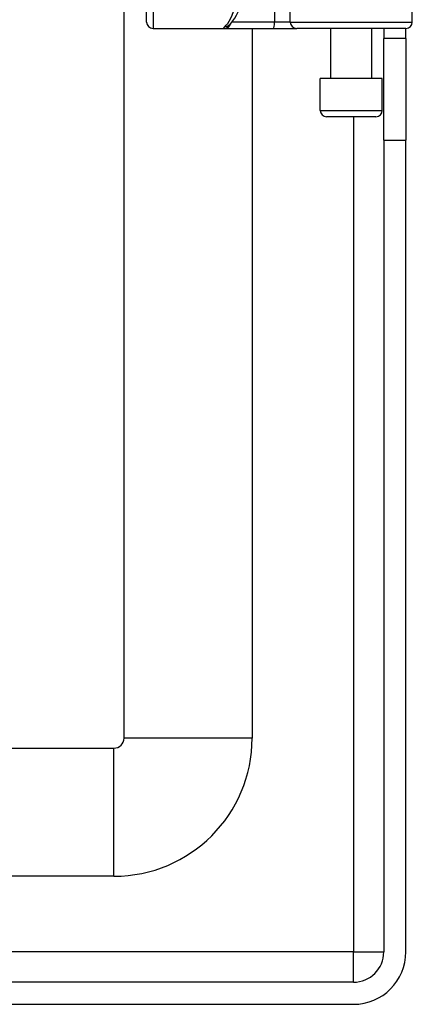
# Model space of a CAD drawing. Header units: inches. Extents: x 6 to 173, y 11 to 93.
# Tile 71 of 214: x 40.27 to 41.48, y 28.98 to 32. Entities that reach past the tile are written whole.
import ezdxf

# ---------------------------------------------------------------- set-up
doc = ezdxf.new("R2010")
doc.units = ezdxf.units.IN
doc.header["$MEASUREMENT"] = 0
doc.layers.add('Visible Edges(ANSI)', color=7, linetype='Continuous', lineweight=25)
doc.layers.add('Visible Tangent Edges(ANSI)', color=7, linetype='Continuous', lineweight=25)

msp = doc.modelspace()

# ---------------------------------------------------------------- linework, layer by layer
at = {"layer": 'Visible Edges(ANSI)'}
for p, q in [((40.5913, 29.7941), (40.5913, 32.7898)), ((41.4769, 31.9954), (41.4769, 32.5801)), ((40.6609, 31.9954), (40.6609, 32.2846)), ((40.6806, 31.9757), (40.9001, 31.9757)), ((40.9001, 31.9757), (41.0496, 31.9757)), ((40.9123, 31.9848), (40.9128, 31.9851)), ((40.985, 31.9757), (40.985, 29.7941)), ((41.0496, 31.9757), (41.1219, 31.9757)), ((41.4573, 31.9757), (41.1219, 31.9757)), ((41.2265, 31.8222), (41.2265, 31.9757)), ((41.3524, 31.8222), (41.3524, 31.9757)), ((41.3894, 31.9757), (41.3894, 31.9447)), ((41.4574, 31.9447), (41.4574, 31.9757)), ((41.4574, 31.9447), (41.3894, 31.9447)), ((41.3894, 31.6327), (41.3894, 31.9447)), ((41.4574, 31.9447), (41.4574, 31.6327)), ((41.3849, 31.8222), (41.194, 31.8222)), ((41.194, 31.7238), (41.194, 31.8222)), ((41.3849, 31.7238), (41.3849, 31.8222)), ((41.3652, 31.7041), (41.2137, 31.7041)), ((41.3894, 31.6327), (41.3894, 29.1367)), ((41.4574, 29.1367), (41.4574, 31.6327)), ((6.4162, 29.7631), (40.5603, 29.7631)), ((40.5603, 29.3694), (6.4162, 29.3694)), ((41.2964, 29.0437), (5.7004, 29.0437)), ((5.7004, 28.9757), (41.2964, 28.9757))]:
    msp.add_line(p, q, dxfattribs=at)
at = {"layer": 'Visible Edges(ANSI)', "flags": 128}
msp.add_lwpolyline([(40.9128, 31.9851), (40.9197, 31.9914), (40.9259, 31.9988), (40.9315, 32.0071), (40.9368, 32.0164), (40.9418, 32.0267), (40.9465, 32.038), (40.951, 32.0503), (40.9554, 32.0637)], dxfattribs=at)
at = {"layer": 'Visible Edges(ANSI)'}
for centre, radius, start, end in [((40.6806, 31.9954), 0.0197, 180, 270), ((41.4573, 31.9954), 0.0197, 270, 0), ((41.2137, 31.7238), 0.0197, 180, 270), ((41.3652, 31.7238), 0.0197, 270, 0), ((40.5603, 29.7941), 0.031, 270, 0), ((40.5603, 29.7941), 0.4247, 270, 0), ((41.2964, 29.1367), 0.093, 270, 0), ((41.2964, 29.1367), 0.161, 270, 0)]:
    msp.add_arc(centre, radius, start, end, dxfattribs=at)
at = {"layer": 'Visible Tangent Edges(ANSI)'}
for p, q in [((41.054, 32.5801), (41.054, 31.9954)), ((41.1022, 31.9954), (41.1022, 32.5801)), ((40.6806, 32.2768), (40.6806, 31.9757)), ((41.054, 31.9954), (40.9233, 31.9954)), ((41.1022, 31.9954), (41.054, 31.9954)), ((41.1022, 31.9954), (41.4769, 31.9954)), ((41.194, 31.7238), (41.3849, 31.7238)), ((41.2964, 31.7041), (41.2964, 29.1367)), ((41.3894, 31.6327), (41.4574, 31.6327)), ((40.985, 29.7941), (40.5913, 29.7941)), ((40.5603, 29.3694), (40.5603, 29.7631)), ((41.2964, 29.1367), (5.7004, 29.1367)), ((41.2964, 29.0437), (41.2964, 29.1367)), ((41.2964, 29.1367), (41.3894, 29.1367))]:
    msp.add_line(p, q, dxfattribs=at)
at = {"layer": 'Visible Tangent Edges(ANSI)', "flags": 128}
msp.add_lwpolyline([(40.9007, 31.9812), (40.9002, 31.9808), (40.8997, 31.9804), (40.8993, 31.98), (40.8989, 31.9796), (40.8985, 31.9792), (40.8982, 31.9788), (40.8979, 31.9785), (40.8977, 31.9782), (40.8975, 31.9779), (40.8973, 31.9776), (40.8972, 31.9774), (40.8972, 31.9771), (40.8972, 31.9769), (40.8972, 31.9767), (40.8973, 31.9765), (40.8974, 31.9763), (40.8976, 31.9762), (40.8978, 31.9761), (40.8981, 31.976), (40.8984, 31.9759), (40.8987, 31.9758), (40.8991, 31.9758), (40.8996, 31.9757), (40.9001, 31.9757)], dxfattribs=at)
at = {"layer": 'Visible Tangent Edges(ANSI)'}
for centre, major_axis, ratio, start_param, end_param in [((40.887, 32.4757), (0, -0.5), 0.185699, 0.148494, 0.562654), ((41.0496, 31.9954), (0, -0.0197), 0.225879, 0, 1.570796), ((41.1219, 31.9954), (0, -0.0197), 0.998608, 4.712389, 6.283185), ((40.9001, 31.9954), (0, -0.0197), 0.985236, 0, 1.320384), ((40.9007, 32.0007), (0.012, -0.0156), 0.971402, 5.610492, 6.283185)]:
    msp.add_ellipse(centre, major_axis=major_axis, ratio=ratio, start_param=start_param, end_param=end_param, dxfattribs=at)

doc.saveas('drawing.dxf')
